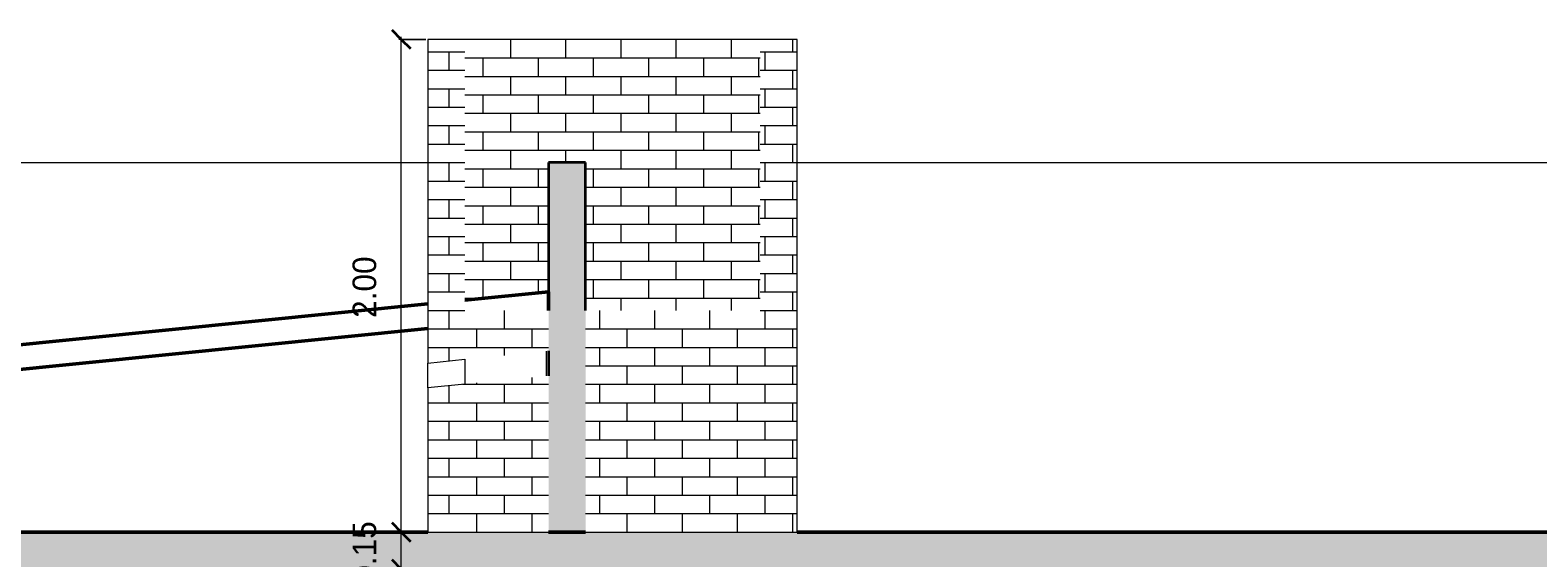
# Model space of a CAD drawing. Header units: metres. Extents: x -32 to 90, y -28 to 32.
# Tile 18 of 148: x 34 to 40, y 4 to 6. Entities that reach past the tile are written whole.
import ezdxf

# ---------------------------------------------------------------- set-up
doc = ezdxf.new("R2010")
doc.units = ezdxf.units.M
for name, color, linetype, lineweight in [('A-ANNO-DIMS', 4, 'Continuous', 9), ('A-ANNO-DIMS-50', 211, 'Continuous', 9), ('A-DETL', 90, 'Continuous', 18), ('A-DETL-GENF', 92, 'Continuous', 18), ('A-FLOR', 192, 'Continuous', 18), ('A-FLOR-PATT', 8, 'Continuous', 50), ('A-ROOF', 132, 'Continuous', 18), ('A-WALL', 113, 'Continuous', 18), ('A-WALL-PATT', 111, 'Continuous', 35)]:
    doc.layers.add(name, color=color, linetype=linetype, lineweight=lineweight)
doc.styles.add('Century Gothic_4', font='GOTHIC.TTF', dxfattribs={"height": 0.095807})
doc.dimstyles.new('Diagonal_-_2MM_Century_Gothic_-_M_2', dxfattribs={"dimscale": 0.3048, "dimtxt": 0.1, "dimasz": 0.246063, "dimexe": 0.032808, "dimexo": 0.0625, "dimgap": 0.246063, "dimtad": 1, "dimrnd": 0.01, "dimzin": 0, "dimdsep": 46, "dimtxsty": 'Century Gothic_4', "dimblk1": 'OBLIQUE', "dimblk2": 'OBLIQUE', "dimsah": 1, "dimcen": 0.09, "dimdle": 0.032808, "dimazin": 0, "dimtfac": 1, "dimtdec": 4, "dimtix": 1, "dimtmove": 0, "dimatfit": 3, "dimfxl": 0.328084, "dimfxlon": 1, "dimtvp": 1, "dimtolj": 1, "dimtzin": 0, "dimarcsym": 2})
pattern_1 = [(0, (-15.734, 2.875), (0, 0.075), []), (90, (-15.734, 2.875), (-0.112, 0.075), [0.075, -0.075])]

# ---------------------------------------------------------------- blocks, each defined once
blk = doc.blocks.new('DIMBLOCK104-Corte AA')
at = {"layer": 'A-ANNO-DIMS-50', "transparency": 16777216}
for p, q in [((35.491, 4), (35.601, 4)), ((35.591, 4), (35.491, 4)), ((35.591, 3.85), (35.591, 4)), ((35.491, 3.85), (35.601, 3.85)), ((35.591, 3.85), (35.491, 3.85))]:
    blk.add_line(p, q, dxfattribs=at)
at = {"layer": 'A-ANNO-DIMS-50', "lineweight": 35, "transparency": 16777216}
for p, q in [((35.591, 4), (35.5535, 4.0375)), ((35.591, 4), (35.6285, 3.9625)), ((35.591, 3.85), (35.5535, 3.8875)), ((35.591, 3.85), (35.6285, 3.8125))]:
    blk.add_line(p, q, dxfattribs=at)
at = {"layer": 'A-ANNO-DIMS-50', "color": 0, "transparency": 16777216, "insert": (35.3932, 3.7948), "char_height": 0.09581, "width": 0.312381, "attachment_point": 1, "rotation": 90, "line_spacing_factor": 0.984117, "style": 'Century Gothic_4'}
blk.add_mtext('0.15', dxfattribs=at)
blk = doc.blocks.new('_Oblique')
at = {"color": 0, "linetype": 'ByBlock', "lineweight": -2}
blk.add_line((-0.5, -0.5), (0.5, 0.5), dxfattribs=at)
blk = doc.blocks.new('DIMBLOCK105-Corte AA')
at = {"layer": 'A-ANNO-DIMS-50', "lineweight": 35, "transparency": 16777216}
for p, q in [((35.591, 6), (35.5535, 6.0375)), ((35.591, 6), (35.6285, 5.9625)), ((35.591, 4), (35.5535, 4.0375)), ((35.591, 4), (35.6285, 3.9625))]:
    blk.add_line(p, q, dxfattribs=at)
at = {"layer": 'A-ANNO-DIMS-50', "transparency": 16777216}
for p, q in [((35.591, 4), (35.591, 6.01)), ((35.691, 6), (35.581, 6)), ((35.591, 6), (35.691, 6)), ((35.491, 4), (35.601, 4)), ((35.591, 4), (35.491, 4))]:
    blk.add_line(p, q, dxfattribs=at)
at = {"layer": 'A-ANNO-DIMS-50', "color": 0, "transparency": 16777216, "insert": (35.3932, 4.8698), "char_height": 0.09581, "width": 0.312381, "attachment_point": 1, "rotation": 90, "line_spacing_factor": 0.984117, "style": 'Century Gothic_4'}
blk.add_mtext('2.00', dxfattribs=at)

msp = doc.modelspace()

# ---------------------------------------------------------------- hatches: boundary and pattern name
at = {"layer": 'A-DETL-GENF'}
h = msp.add_hatch(dxfattribs=at)
h.set_pattern_fill('FP_22', style=0, pattern_type=2)
h.set_pattern_definition(pattern_1)
h.paths.add_polyline_path([(35.6994, 4), (35.8494, 4), (35.8494, 4.601), (35.6994, 4.586), (35.6994, 4.24)], flags=0)
h.paths.add_polyline_path([(35.6994, 4.6865), (35.8494, 4.7015), (35.8494, 6), (35.6994, 6), (35.6994, 4.826)], flags=0)
h = msp.add_hatch(dxfattribs=at)
h.set_pattern_fill('FP_21', style=0, pattern_type=2)
h.set_pattern_definition([(0, (-15.795, 2.875), (0, 0.075), []), (90, (-15.795, 2.875), (-0.112, 0.075), [0.075, -0.075])])
h.paths.add_polyline_path([(37.1994, 4), (37.1994, 6), (37.0494, 6), (37.0494, 4.9), (36.3394, 4.9), (36.3394, 4), (37.0494, 4)], flags=0)
h = msp.add_hatch(dxfattribs=at)
h.set_pattern_fill('FP_22', style=0, pattern_type=2)
h.set_pattern_definition(pattern_1)
h.paths.add_polyline_path([(35.8494, 4.7015), (36.1894, 4.7355), (36.1894, 4.9), (35.8494, 4.9), (35.8494, 4.841)], flags=0)
h = msp.add_hatch(dxfattribs=at)
h.set_pattern_fill('FP_22', style=0, pattern_type=2)
h.set_pattern_definition(pattern_1)
h.paths.add_polyline_path([(35.8494, 4), (36.1894, 4), (36.1894, 4.635), (35.8494, 4.601), (35.8494, 4.24)], flags=0)
at = {"layer": 'A-FLOR-PATT', "lineweight": 18}
msp.add_hatch(color=256, dxfattribs=at).paths.add_polyline_path([(29.4994, 3.85), (57.6561, 3.85), (57.6561, 4), (29.4894, 4), (29.4894, 3.85)], flags=0)
at = {"layer": 'A-WALL-PATT', "lineweight": 18}
h = msp.add_hatch(dxfattribs=at)
h.set_pattern_fill('FP_8', color=256, style=0, pattern_type=2)
h.set_pattern_definition([(0, (-21.42, 0), (0, 0.075), []), (90, (-21.42, 0), (-0.112, 0.075), [0.075, -0.075])])
h.paths.add_polyline_path([(36.3394, 4.9), (37.0494, 4.9), (37.0494, 6), (35.8494, 6), (35.8494, 4.9415), (36.1894, 4.9755), (36.1894, 5.5), (36.3394, 5.5), (36.3394, 5.0475)], flags=0)
msp.add_hatch(color=256, dxfattribs=at).paths.add_polyline_path([(36.1894, 4), (36.3394, 4), (36.3394, 5.5), (36.1894, 5.5), (36.1894, 4.2599)], flags=0)
h = msp.add_hatch(dxfattribs=at)
h.set_pattern_fill('FP_17', color=256, style=0, pattern_type=2)
h.set_pattern_definition([(0, (-21.42, 4), (0, 0.3), []), (90, (-21.42, 4), (-0.6, 4e-17), [])])
h.paths.add_polyline_path([(35.8494, 4.601), (36.1894, 4.635), (36.1894, 4.7355), (35.8494, 4.7015), (35.8494, 4.635)], flags=0)

# ---------------------------------------------------------------- linework, layer by layer
at = {"layer": 'A-DETL'}
for p, q in [((35.8494, 6), (35.6994, 6)), ((35.6994, 6), (35.6994, 4.6865)), ((37.1994, 6), (37.0494, 6)), ((37.1994, 4), (37.1994, 6)), ((35.6994, 4.6865), (35.8494, 4.7015)), ((35.8494, 4.601), (35.6994, 4.586)), ((35.6994, 4.586), (35.6994, 4)), ((35.6994, 4), (35.8494, 4))]:
    msp.add_line(p, q, dxfattribs=at)
at = {"layer": 'A-FLOR', "lineweight": 50}
for p, q in [((35.6994, 4), (30.8797, 4)), ((36.3394, 4), (36.1894, 4)), ((57.6561, 4), (37.1994, 4))]:
    msp.add_line(p, q, dxfattribs=at)
at = {"layer": 'A-ROOF', "lineweight": 50}
for p, q in [((36.1894, 4.9755), (35.8494, 4.9415)), ((36.1894, 4.9), (36.1894, 4.9755)), ((35.6994, 4.9265), (30.8797, 4.4445)), ((30.8797, 4.344), (35.6994, 4.826))]:
    msp.add_line(p, q, dxfattribs=at)
at = {"layer": 'A-WALL'}
for p, q in [((37.0494, 6), (35.8494, 6)), ((30.8997, 5.5), (35.6994, 5.5)), ((37.1994, 5.5), (51.6494, 5.5)), ((35.6994, 4.586), (35.6994, 4.6865)), ((35.8494, 4.7015), (35.8494, 4.601))]:
    msp.add_line(p, q, dxfattribs=at)
at = {"layer": 'A-WALL', "lineweight": 35}
for p, q in [((36.3394, 5.5), (36.1894, 5.5)), ((36.1894, 5.5), (36.1894, 4.9755)), ((36.3394, 4.9), (36.3394, 5.5)), ((36.1894, 4.7355), (36.1894, 4.635))]:
    msp.add_line(p, q, dxfattribs=at)

# ---------------------------------------------------------------- dimensions: what is measured, and where the dimension line sits
at = {"layer": 'A-ANNO-DIMS'}
for base, p1, p2, override, picture, middle in [((35.591, 6), (35.491, 4), (35.691, 6), {"dimpost": '<>', "dimfxl": 2.009975}, 'DIMBLOCK105-Corte AA', (35.4657, 5)), ((35.591, 4), (35.491, 3.85), (35.491, 4), {"dimpost": '<>', "dimfxl": 0.15}, 'DIMBLOCK104-Corte AA', (35.4657, 3.925))]:
    dim = msp.add_linear_dim(base=base, p1=p1, p2=p2, angle=90, dimstyle='Diagonal_-_2MM_Century_Gothic_-_M_2', override=override, dxfattribs=at)
    dim.commit()
    dim.dimension.update_dxf_attribs({"geometry": picture, "text_midpoint": middle})

doc.saveas('drawing.dxf')
